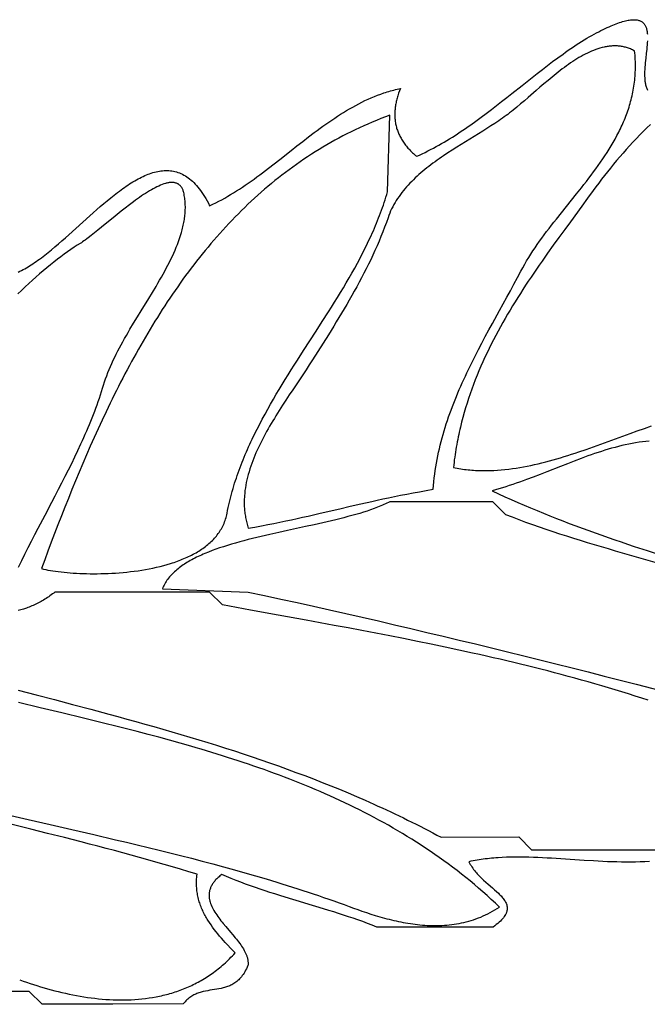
# Model space of a CAD drawing. Extents: x 0 to 600, y 0 to 588.
# Tile 46 of 55: x 413 to 461, y 170 to 246. Entities that reach past the tile are written whole.
import ezdxf

# ---------------------------------------------------------------- set-up
doc = ezdxf.new("R2010")
doc.units = 0

msp = doc.modelspace()

# ---------------------------------------------------------------- linework, layer by layer
for points in [[(412.652, 226.332), (412.777, 226.391), (412.902, 226.454), (413.028, 226.52), (413.155, 226.589), (413.281, 226.662), (413.409, 226.738), (413.537, 226.816), (413.665, 226.897), (413.794, 226.982), (413.923, 227.069), (414.053, 227.158), (414.183, 227.25), (414.313, 227.344), (414.444, 227.441), (414.707, 227.641), (414.971, 227.849), (415.236, 228.064), (415.502, 228.286), (415.769, 228.514), (416.038, 228.746), (416.307, 228.983), (416.576, 229.223), (417.117, 229.71), (417.66, 230.202), (418.203, 230.693), (418.475, 230.935), (418.746, 231.175), (419.017, 231.412), (419.288, 231.644), (419.558, 231.871), (419.828, 232.092), (420.097, 232.306), (420.365, 232.514), (420.499, 232.614), (420.632, 232.713), (420.766, 232.809), (420.899, 232.903), (421.031, 232.995), (421.164, 233.084), (421.296, 233.17), (421.428, 233.254), (421.559, 233.335), (421.69, 233.413), (421.821, 233.488), (421.951, 233.559), (422.081, 233.628), (422.211, 233.694), (422.34, 233.756), (422.469, 233.814), (422.597, 233.869), (422.725, 233.92), (422.853, 233.968), (422.979, 234.012), (423.106, 234.051), (423.232, 234.087), (423.357, 234.118), (423.482, 234.146), (423.606, 234.169), (423.73, 234.187), (423.853, 234.201), (423.976, 234.21), (424.098, 234.215), (424.219, 234.214), (424.34, 234.209), (424.46, 234.199), (424.579, 234.184), (424.698, 234.163), (424.816, 234.137), (424.934, 234.106), (425.05, 234.069), (425.166, 234.027), (425.282, 233.979), (425.396, 233.925), (425.51, 233.865), (425.623, 233.799), (425.735, 233.727), (425.846, 233.649), (425.957, 233.565), (426.067, 233.474), (426.175, 233.377), (426.283, 233.273), (426.391, 233.163), (426.497, 233.046), (426.602, 232.922), (426.707, 232.791), (426.81, 232.653), (426.913, 232.508), (427.015, 232.355), (427.115, 232.196), (427.215, 232.029), (427.314, 231.854), (427.412, 231.672), (427.508, 231.482), (427.745, 231.592), (427.98, 231.706), (428.214, 231.826), (428.447, 231.95), (428.679, 232.078), (428.91, 232.21), (429.141, 232.346), (429.37, 232.486), (429.598, 232.629), (429.826, 232.775), (430.052, 232.925), (430.278, 233.078), (430.504, 233.233), (430.729, 233.391), (430.953, 233.552), (431.177, 233.714), (431.4, 233.879), (431.623, 234.046), (432.068, 234.384), (432.512, 234.727), (432.955, 235.074), (433.842, 235.774), (434.286, 236.124), (434.731, 236.472), (435.178, 236.816), (435.626, 237.156), (435.851, 237.323), (436.076, 237.489), (436.303, 237.653), (436.529, 237.814), (436.757, 237.974), (436.986, 238.13), (437.215, 238.284), (437.445, 238.435), (437.676, 238.584), (437.909, 238.728), (438.142, 238.87), (438.376, 239.008), (438.612, 239.142), (438.848, 239.272), (439.086, 239.398), (439.326, 239.519), (439.566, 239.637), (439.808, 239.749), (440.052, 239.857), (440.297, 239.959), (440.544, 240.056), (440.792, 240.148), (441.042, 240.234), (441.167, 240.275), (441.293, 240.315), (441.42, 240.353), (441.547, 240.389), (441.674, 240.424), (441.802, 240.457), (441.93, 240.489), (442.059, 240.519), (442.188, 240.548), (442.318, 240.575), (442.245, 240.39), (442.178, 240.205), (442.118, 240.022), (442.09, 239.931), (442.065, 239.84), (442.04, 239.75), (442.018, 239.66), (441.997, 239.57), (441.977, 239.48), (441.96, 239.391), (441.944, 239.302), (441.93, 239.213), (441.918, 239.124), (441.907, 239.036), (441.898, 238.948), (441.891, 238.861), (441.886, 238.774), (441.882, 238.687), (441.881, 238.6), (441.881, 238.514), (441.883, 238.428), (441.886, 238.343), (441.892, 238.258), (441.899, 238.173), (441.909, 238.089), (441.92, 238.005), (441.933, 237.921), (441.948, 237.838), (441.965, 237.755), (441.984, 237.672), (442.005, 237.59), (442.027, 237.508), (442.052, 237.427), (442.079, 237.345), (442.107, 237.265), (442.138, 237.185), (442.17, 237.105), (442.205, 237.025), (442.242, 236.946), (442.28, 236.868), (442.321, 236.789), (442.364, 236.712), (442.408, 236.634), (442.455, 236.557), (442.504, 236.481), (442.555, 236.405), (442.608, 236.329), (442.664, 236.254), (442.721, 236.179), (442.781, 236.105), (442.842, 236.031), (442.906, 235.958), (442.972, 235.885), (443.04, 235.812), (443.111, 235.74), (443.183, 235.669), (443.258, 235.598), (443.335, 235.527), (443.415, 235.457), (443.496, 235.387), (443.58, 235.318), (443.799, 235.416), (444.017, 235.518), (444.234, 235.622), (444.45, 235.729), (444.665, 235.838), (444.879, 235.951), (445.091, 236.066), (445.303, 236.183), (445.514, 236.303), (445.724, 236.425), (445.933, 236.55), (446.141, 236.677), (446.349, 236.806), (446.556, 236.937), (446.762, 237.07), (446.967, 237.205), (447.171, 237.342), (447.375, 237.48), (447.578, 237.621), (447.781, 237.762), (448.185, 238.05), (448.586, 238.344), (448.986, 238.642), (449.385, 238.944), (449.782, 239.25), (450.178, 239.558), (450.573, 239.869), (450.968, 240.182), (451.757, 240.809), (452.547, 241.435), (452.942, 241.746), (453.339, 242.054), (453.737, 242.36), (454.136, 242.662), (454.537, 242.961), (454.94, 243.254), (455.142, 243.399), (455.345, 243.542), (455.548, 243.684), (455.752, 243.825), (455.957, 243.963), (456.162, 244.1), (456.368, 244.235), (456.575, 244.368), (456.778, 244.484), (456.976, 244.594), (457.168, 244.7), (457.355, 244.8), (457.537, 244.896), (457.713, 244.987), (457.885, 245.073), (458.051, 245.155), (458.212, 245.233), (458.368, 245.305), (458.52, 245.374), (458.666, 245.438), (458.808, 245.497), (458.946, 245.553), (459.079, 245.604), (459.207, 245.651), (459.331, 245.695), (459.45, 245.734), (459.565, 245.769), (459.676, 245.8), (459.783, 245.828), (459.886, 245.852), (459.985, 245.872), (460.08, 245.888), (460.171, 245.901), (460.259, 245.911), (460.342, 245.917), (460.422, 245.919), (460.499, 245.919), (460.572, 245.915), (460.641, 245.908), (460.707, 245.898), (460.77, 245.884), (460.83, 245.868), (460.887, 245.849), (460.94, 245.827), (460.991, 245.802), (461.038, 245.774), (461.083, 245.744), (461.125, 245.711), (461.165, 245.675), (461.201, 245.637), (461.235, 245.596), (461.267, 245.553), (461.296, 245.508), (461.323, 245.461), (461.348, 245.411), (461.37, 245.359), (461.391, 245.305), (461.409, 245.249), (461.425, 245.191), (461.44, 245.131), (461.452, 245.07), (461.463, 245.006), (461.472, 244.941), (461.48, 244.874), (461.486, 244.806)], [(461.49, 244.288), (461.481, 244.129), (461.469, 243.966), (461.454, 243.8), (461.437, 243.631), (461.399, 243.286), (461.359, 242.936), (461.322, 242.583), (461.305, 242.408), (461.292, 242.233), (461.281, 242.06), (461.273, 241.889), (461.27, 241.72), (461.272, 241.555), (461.279, 241.393), (461.284, 241.313), (461.291, 241.235), (461.3, 241.157), (461.31, 241.081), (461.322, 241.006), (461.336, 240.933), (461.352, 240.86), (461.37, 240.789), (461.39, 240.72), (461.412, 240.652), (461.436, 240.586), (461.462, 240.521), (461.491, 240.459)], [(461.72, 237.795), (461.443, 237.523), (461.17, 237.249), (460.899, 236.973), (460.632, 236.694), (460.368, 236.413), (460.108, 236.13), (459.851, 235.845), (459.598, 235.559), (459.349, 235.272), (459.103, 234.983), (458.861, 234.694), (458.623, 234.404), (458.389, 234.113), (458.159, 233.822), (457.934, 233.531), (457.712, 233.24), (457.495, 232.949), (457.282, 232.659), (456.842, 232.056), (456.401, 231.453), (455.513, 230.243), (455.069, 229.636), (454.626, 229.027), (454.185, 228.415), (453.746, 227.801), (453.312, 227.183), (453.097, 226.873), (452.882, 226.561), (452.669, 226.249), (452.458, 225.936), (452.248, 225.621), (452.04, 225.306), (451.834, 224.989), (451.63, 224.671), (451.428, 224.352), (451.228, 224.031), (451.03, 223.709), (450.835, 223.385), (450.642, 223.06), (450.452, 222.733), (450.265, 222.405), (450.08, 222.075), (449.899, 221.743), (449.721, 221.41), (449.545, 221.075), (449.373, 220.738), (449.205, 220.399), (449.04, 220.058), (448.878, 219.715), (448.721, 219.37), (448.567, 219.023), (448.417, 218.673), (448.272, 218.322), (448.13, 217.968), (447.993, 217.612), (447.86, 217.254), (447.732, 216.893), (447.609, 216.53), (447.49, 216.165), (447.376, 215.796), (447.267, 215.426), (447.163, 215.052), (447.065, 214.676), (446.972, 214.297), (446.927, 214.107), (446.884, 213.916), (446.842, 213.724), (446.802, 213.531), (446.763, 213.338), (446.725, 213.144), (446.689, 212.949), (446.654, 212.753), (446.621, 212.557), (446.589, 212.36), (446.559, 212.162), (446.53, 211.964), (446.503, 211.764), (446.478, 211.564), (446.454, 211.364), (446.431, 211.162), (446.573, 211.134), (446.716, 211.108), (446.858, 211.083), (447, 211.061), (447.143, 211.04), (447.286, 211.021), (447.428, 211.004), (447.571, 210.988), (447.714, 210.974), (447.857, 210.962), (447.999, 210.951), (448.142, 210.942), (448.285, 210.935), (448.428, 210.929), (448.571, 210.925), (448.715, 210.923), (448.858, 210.921), (449.001, 210.922), (449.288, 210.927), (449.574, 210.938), (449.861, 210.954), (450.148, 210.976), (450.435, 211.004), (450.722, 211.036), (451.009, 211.073), (451.297, 211.115), (451.584, 211.161), (451.871, 211.212), (452.159, 211.266), (452.446, 211.325), (452.733, 211.388), (453.021, 211.454), (453.308, 211.524), (453.595, 211.597), (453.882, 211.674), (454.169, 211.753), (454.456, 211.835), (454.742, 211.92), (455.029, 212.007), (455.315, 212.096), (455.602, 212.188), (455.888, 212.281), (456.173, 212.377), (456.744, 212.572), (457.314, 212.772), (457.883, 212.976), (458.451, 213.181), (459.017, 213.388), (459.581, 213.594), (460.144, 213.799), (460.705, 213.999), (461.265, 214.196), (461.822, 214.386)], [(412.676, 203.429), (412.923, 203.935), (413.174, 204.441), (413.428, 204.946), (413.685, 205.451), (413.945, 205.955), (414.207, 206.458), (414.733, 207.464), (415.26, 208.47), (415.523, 208.972), (415.783, 209.474), (416.042, 209.977), (416.298, 210.48), (416.55, 210.982), (416.799, 211.485), (417.044, 211.989), (417.283, 212.493), (417.517, 212.997), (417.632, 213.249), (417.745, 213.502), (417.856, 213.754), (417.966, 214.007), (418.074, 214.26), (418.18, 214.513), (418.284, 214.766), (418.386, 215.019), (418.486, 215.273), (418.584, 215.527), (418.679, 215.781), (418.772, 216.035), (418.863, 216.29), (418.952, 216.544), (419.038, 216.799), (419.121, 217.055), (419.202, 217.31), (419.28, 217.566), (419.354, 217.806), (419.435, 218.046), (419.521, 218.286), (419.613, 218.526), (419.71, 218.766), (419.812, 219.007), (419.918, 219.247), (420.029, 219.487), (420.144, 219.728), (420.262, 219.968), (420.385, 220.209), (420.51, 220.449), (420.639, 220.689), (420.771, 220.929), (420.905, 221.169), (421.042, 221.409), (421.181, 221.649), (421.322, 221.889), (421.608, 222.368), (421.898, 222.846), (422.192, 223.324), (422.778, 224.275), (423.066, 224.749), (423.349, 225.222), (423.488, 225.458), (423.625, 225.693), (423.76, 225.928), (423.891, 226.163), (424.02, 226.397), (424.146, 226.631), (424.269, 226.864), (424.387, 227.097), (424.502, 227.329), (424.613, 227.561), (424.719, 227.792), (424.821, 228.023), (424.918, 228.253), (425.01, 228.483), (425.096, 228.712), (425.177, 228.94), (425.252, 229.168), (425.321, 229.395), (425.353, 229.509), (425.383, 229.622), (425.412, 229.735), (425.439, 229.848), (425.464, 229.96), (425.488, 230.073), (425.51, 230.185), (425.53, 230.297), (425.548, 230.409), (425.564, 230.521), (425.578, 230.633), (425.591, 230.744), (425.601, 230.855), (425.61, 230.966), (425.616, 231.077), (425.62, 231.188), (425.623, 231.298), (425.623, 231.408), (425.621, 231.519), (425.616, 231.628), (425.61, 231.738), (425.601, 231.848), (425.59, 231.957), (425.577, 232.066), (425.561, 232.175), (425.543, 232.283), (425.523, 232.392), (425.5, 232.5), (425.5, 232.5), (425.482, 232.565), (425.462, 232.627), (425.441, 232.685), (425.417, 232.741), (425.393, 232.794), (425.366, 232.844), (425.339, 232.891), (425.309, 232.935), (425.278, 232.976), (425.246, 233.015), (425.212, 233.051), (425.176, 233.084), (425.139, 233.114), (425.101, 233.142), (425.061, 233.167), (425.02, 233.19), (424.978, 233.21), (424.934, 233.228), (424.889, 233.244), (424.843, 233.257), (424.796, 233.267), (424.747, 233.275), (424.697, 233.281), (424.646, 233.285), (424.594, 233.287), (424.541, 233.286), (424.486, 233.283), (424.431, 233.278), (424.374, 233.272), (424.316, 233.263), (424.258, 233.252), (424.198, 233.239), (424.138, 233.224), (424.076, 233.207), (423.951, 233.168), (423.821, 233.123), (423.689, 233.07), (423.553, 233.011), (423.415, 232.945), (423.274, 232.874), (423.13, 232.797), (422.984, 232.715), (422.836, 232.628), (422.685, 232.537), (422.533, 232.441), (422.38, 232.34), (422.225, 232.236), (422.069, 232.129), (421.912, 232.018), (421.754, 231.905), (421.595, 231.788), (421.276, 231.549), (420.957, 231.303), (420.64, 231.053), (420.325, 230.8), (420.014, 230.547), (419.411, 230.052), (418.842, 229.587), (418.575, 229.371), (418.321, 229.17), (418.081, 228.985), (417.967, 228.9), (417.858, 228.82), (417.753, 228.745), (417.652, 228.676), (417.557, 228.613), (417.466, 228.556), (417.23, 228.409), (416.988, 228.252), (416.739, 228.084), (416.485, 227.907), (416.225, 227.721), (415.961, 227.526), (415.693, 227.322), (415.422, 227.11), (415.147, 226.891), (414.87, 226.665), (414.591, 226.432), (414.311, 226.192), (414.029, 225.946), (413.747, 225.695), (413.466, 225.439), (413.184, 225.179), (412.904, 224.914), (412.626, 224.645)], [(461.638, 213.218), (461.371, 213.192), (461.105, 213.16), (460.839, 213.123), (460.573, 213.08), (460.307, 213.033), (460.042, 212.98), (459.776, 212.924), (459.511, 212.863), (459.246, 212.797), (458.982, 212.728), (458.717, 212.655), (458.453, 212.579), (458.188, 212.499), (457.924, 212.416), (457.66, 212.33), (457.396, 212.242), (457.131, 212.151), (456.867, 212.057), (456.603, 211.962), (456.339, 211.865), (455.811, 211.666), (455.283, 211.461), (454.755, 211.254), (453.697, 210.835), (453.167, 210.627), (452.636, 210.423), (452.105, 210.223), (451.839, 210.126), (451.573, 210.03), (451.306, 209.937), (451.04, 209.846), (450.773, 209.757), (450.505, 209.671), (450.238, 209.588), (449.97, 209.507), (449.701, 209.431), (449.432, 209.357), (449.93, 209.124), (450.428, 208.896), (450.926, 208.672), (451.425, 208.452), (451.924, 208.236), (452.424, 208.024), (452.924, 207.816), (453.424, 207.611), (453.925, 207.41), (454.427, 207.212), (454.928, 207.017), (455.43, 206.825), (455.932, 206.636), (456.435, 206.45), (456.938, 206.267), (457.441, 206.086), (457.944, 205.907), (458.447, 205.731), (458.951, 205.556), (459.455, 205.384), (459.959, 205.213), (460.463, 205.044), (461.472, 204.71), (462.481, 204.381)], [(462.27, 203.745), (461.182, 204.056), (460.095, 204.368), (459.01, 204.681), (458.468, 204.839), (457.927, 204.998), (457.387, 205.159), (456.848, 205.321), (456.31, 205.486), (455.774, 205.653), (455.238, 205.822), (454.705, 205.994), (454.172, 206.169), (453.642, 206.348), (453.113, 206.529), (452.586, 206.715), (452.061, 206.905), (451.538, 207.098), (451.018, 207.297), (450.5, 207.5), (450.5, 207.5), (449.5, 208.5), (441.5, 208.5), (441.388, 208.444), (441.273, 208.389), (441.156, 208.335), (441.037, 208.282), (440.916, 208.229), (440.792, 208.177), (440.539, 208.076), (440.277, 207.977), (440.008, 207.881), (439.731, 207.787), (439.447, 207.696), (439.157, 207.606), (438.86, 207.519), (438.558, 207.434), (438.249, 207.35), (437.936, 207.268), (437.618, 207.187), (437.296, 207.108), (436.969, 207.03), (436.639, 206.953), (436.306, 206.876), (435.631, 206.725), (434.947, 206.576), (434.257, 206.428), (433.565, 206.278), (432.873, 206.127), (432.184, 205.973), (431.841, 205.894), (431.501, 205.814), (431.163, 205.733), (430.827, 205.65), (430.495, 205.566), (430.166, 205.48), (429.841, 205.392), (429.52, 205.301), (429.203, 205.209), (428.891, 205.114), (428.585, 205.017), (428.284, 204.917), (427.99, 204.814), (427.701, 204.709), (427.42, 204.6), (427.145, 204.488), (427.011, 204.43), (426.878, 204.372), (426.748, 204.313), (426.619, 204.253), (426.493, 204.192), (426.368, 204.13), (426.246, 204.068), (426.126, 204.004), (426.008, 203.939), (425.893, 203.873), (425.78, 203.807), (425.669, 203.739), (425.561, 203.67), (425.455, 203.6), (425.352, 203.529), (425.251, 203.456), (425.153, 203.383), (425.057, 203.309), (424.965, 203.233), (424.875, 203.156), (424.788, 203.078), (424.703, 202.998), (424.622, 202.918), (424.543, 202.836), (424.468, 202.753), (424.395, 202.668), (424.326, 202.582), (424.26, 202.495), (424.197, 202.407), (424.137, 202.317), (424.081, 202.226), (424.027, 202.133), (423.977, 202.039), (423.931, 201.943), (423.888, 201.846), (423.849, 201.747), (430.5, 201.5), (431.767, 201.228), (433.034, 200.954), (434.299, 200.677), (435.562, 200.397), (436.825, 200.115), (438.086, 199.83), (439.347, 199.542), (440.606, 199.253), (441.864, 198.961), (443.121, 198.666), (444.377, 198.37), (445.632, 198.071), (446.886, 197.77), (448.14, 197.467), (449.392, 197.163), (450.643, 196.856), (451.894, 196.548), (453.143, 196.238), (454.392, 195.926), (455.64, 195.612), (456.887, 195.297), (458.134, 194.981), (459.38, 194.663), (460.625, 194.343), (463.114, 193.701)], [(461.56, 193.095), (461.046, 193.263), (460.531, 193.428), (460.015, 193.591), (459.498, 193.752), (458.981, 193.91), (458.462, 194.066), (457.942, 194.219), (457.422, 194.371), (456.901, 194.52), (456.378, 194.666), (455.856, 194.811), (455.332, 194.954), (454.807, 195.094), (454.282, 195.233), (453.756, 195.37), (453.229, 195.504), (452.702, 195.637), (452.174, 195.769), (451.645, 195.898), (451.116, 196.026), (450.586, 196.152), (450.055, 196.276), (449.524, 196.399), (448.992, 196.521), (448.459, 196.641), (447.926, 196.76), (446.858, 196.993), (445.789, 197.221), (444.717, 197.445), (443.643, 197.664), (442.568, 197.879), (441.492, 198.091), (440.414, 198.3), (439.334, 198.506), (438.254, 198.71), (437.172, 198.911), (435.007, 199.31), (432.839, 199.706), (430.67, 200.102), (428.5, 200.5), (428.5, 200.5), (427.5, 201.5), (415.5, 201.5), (415.404, 201.422), (415.308, 201.347), (415.211, 201.274), (415.114, 201.203), (415.016, 201.134), (414.918, 201.067), (414.819, 201.003), (414.719, 200.94), (414.62, 200.879), (414.519, 200.82), (414.418, 200.764), (414.317, 200.709), (414.215, 200.656), (414.113, 200.604), (414.011, 200.555), (413.908, 200.507), (413.804, 200.461), (413.7, 200.416), (413.596, 200.373), (413.491, 200.332), (413.386, 200.292), (413.281, 200.254), (413.068, 200.181), (412.855, 200.114), (412.64, 200.053)], [(412.639, 193.877), (414.052, 193.512), (415.463, 193.145), (416.872, 192.776), (418.28, 192.403), (419.685, 192.026), (420.387, 191.835), (421.087, 191.643), (421.788, 191.449), (422.487, 191.253), (423.185, 191.056), (423.883, 190.856), (424.579, 190.654), (425.275, 190.449), (425.97, 190.242), (426.663, 190.032), (427.356, 189.819), (428.047, 189.603), (428.737, 189.384), (429.426, 189.162), (430.113, 188.936), (430.8, 188.707), (431.485, 188.474), (432.168, 188.237), (432.85, 187.996), (433.531, 187.751), (434.21, 187.502), (434.888, 187.248), (435.564, 186.99), (436.238, 186.727), (436.91, 186.459), (437.581, 186.186), (438.25, 185.907), (438.918, 185.624), (439.583, 185.335), (440.247, 185.04), (440.578, 184.891), (440.908, 184.74), (441.238, 184.588), (441.568, 184.434), (441.897, 184.278), (442.225, 184.122), (442.553, 183.963), (442.881, 183.803), (443.208, 183.642), (443.534, 183.478), (443.86, 183.314), (444.185, 183.147), (444.51, 182.979), (444.834, 182.809), (445.158, 182.638), (445.481, 182.465), (451.5, 182.5), (452.5, 181.5), (464.5, 181.5)], [(411.74, 184.236), (413.431, 183.842), (415.124, 183.451), (416.818, 183.061), (418.512, 182.669), (420.204, 182.274), (421.049, 182.075), (421.894, 181.874), (422.737, 181.67), (423.579, 181.465), (424.42, 181.257), (425.259, 181.047), (426.097, 180.833), (426.932, 180.616), (427.766, 180.396), (428.597, 180.172), (429.427, 179.944), (430.253, 179.711), (431.077, 179.474), (431.899, 179.232), (432.717, 178.985), (433.125, 178.859), (433.532, 178.732), (433.938, 178.604), (434.344, 178.474), (434.748, 178.343), (435.152, 178.21), (435.555, 178.076), (435.957, 177.94), (436.358, 177.802), (436.758, 177.663), (437.157, 177.522), (437.555, 177.38), (437.951, 177.236), (438.347, 177.089), (438.671, 176.97), (439, 176.852), (439.334, 176.735), (439.674, 176.62), (440.017, 176.507), (440.366, 176.398), (440.718, 176.293), (440.896, 176.243), (441.074, 176.193), (441.254, 176.145), (441.434, 176.099), (441.615, 176.054), (441.797, 176.011), (441.98, 175.969), (442.163, 175.929), (442.347, 175.891), (442.531, 175.855), (442.717, 175.821), (442.902, 175.79), (443.089, 175.76), (443.275, 175.733), (443.462, 175.709), (443.65, 175.686), (443.838, 175.667), (444.026, 175.65), (444.215, 175.636), (444.404, 175.625), (444.593, 175.616), (444.782, 175.611), (444.972, 175.609), (445.162, 175.61), (445.351, 175.614), (445.541, 175.622), (445.731, 175.633), (445.921, 175.648), (446.111, 175.666), (446.3, 175.688), (446.49, 175.714), (446.679, 175.744), (446.868, 175.778), (447.057, 175.816), (447.246, 175.858), (447.434, 175.904), (447.622, 175.955), (447.81, 176.01), (447.997, 176.069), (448.184, 176.134), (448.37, 176.202), (448.556, 176.276), (448.742, 176.354), (448.926, 176.438), (449.11, 176.526), (449.294, 176.62), (449.476, 176.719), (449.658, 176.823), (449.84, 176.932), (450.02, 177.047), (449.699, 177.349), (449.375, 177.647), (449.05, 177.94), (448.722, 178.229), (448.392, 178.514), (448.06, 178.795), (447.726, 179.071), (447.39, 179.344), (447.051, 179.612), (446.711, 179.876), (446.369, 180.137), (446.024, 180.393), (445.678, 180.645), (445.33, 180.894), (444.98, 181.139), (444.628, 181.38), (444.274, 181.618), (443.919, 181.852), (443.561, 182.082), (443.202, 182.309), (442.842, 182.532), (442.479, 182.752), (442.115, 182.969), (441.749, 183.182), (441.381, 183.392), (441.012, 183.599), (440.641, 183.802), (440.269, 184.003), (439.895, 184.2), (439.52, 184.394), (439.143, 184.585), (438.765, 184.774), (438.385, 184.959), (438.004, 185.141), (437.621, 185.321), (437.237, 185.498), (436.852, 185.672), (436.466, 185.844), (436.078, 186.013), (435.689, 186.18), (435.298, 186.344), (434.907, 186.505), (434.514, 186.664), (434.12, 186.821), (433.725, 186.975), (433.329, 187.127), (432.932, 187.277), (432.534, 187.425), (432.134, 187.571), (431.734, 187.714), (431.333, 187.856), (430.931, 187.995), (430.527, 188.133), (430.123, 188.269), (429.718, 188.402), (429.313, 188.535), (428.906, 188.665), (428.499, 188.794), (428.091, 188.921), (427.682, 189.046), (427.272, 189.17), (426.862, 189.292), (426.451, 189.413), (426.039, 189.533), (425.214, 189.768), (424.386, 189.998), (423.557, 190.224), (422.725, 190.445), (421.892, 190.663), (421.057, 190.877), (420.221, 191.088), (419.384, 191.296), (418.546, 191.502), (417.708, 191.706), (416.029, 192.11), (414.351, 192.511), (412.674, 192.913)], [(412.763, 171.403), (413.028, 171.308), (413.295, 171.215), (413.564, 171.124), (413.834, 171.035), (414.106, 170.948), (414.379, 170.864), (414.653, 170.783), (414.929, 170.704), (415.206, 170.628), (415.484, 170.555), (415.763, 170.484), (416.043, 170.417), (416.323, 170.353), (416.605, 170.292), (416.887, 170.234), (417.17, 170.18), (417.453, 170.13), (417.736, 170.083), (418.02, 170.04), (418.304, 170.001), (418.588, 169.966), (418.873, 169.935), (419.157, 169.908), (419.441, 169.886), (419.724, 169.868), (420.008, 169.854), (420.291, 169.845), (420.574, 169.841), (420.856, 169.842), (421.137, 169.847), (421.418, 169.858), (421.697, 169.874), (421.976, 169.895), (422.254, 169.921), (422.531, 169.953), (422.807, 169.99), (423.081, 170.033), (423.354, 170.082), (423.49, 170.109), (423.625, 170.137), (423.761, 170.167), (423.895, 170.198), (424.03, 170.23), (424.164, 170.264), (424.297, 170.3), (424.43, 170.337), (424.563, 170.376), (424.695, 170.417), (424.827, 170.459), (424.958, 170.502), (425.089, 170.548), (425.219, 170.594), (425.349, 170.643), (425.478, 170.693), (425.607, 170.745), (425.735, 170.799), (425.863, 170.854), (425.99, 170.911), (426.116, 170.97), (426.242, 171.03), (426.368, 171.092), (426.492, 171.156), (426.616, 171.222), (426.74, 171.29), (426.862, 171.359), (426.985, 171.43), (427.106, 171.503), (427.227, 171.578), (427.347, 171.655), (427.466, 171.734), (427.585, 171.814), (427.703, 171.897), (427.82, 171.981), (427.937, 172.067), (428.052, 172.155), (428.167, 172.246), (428.282, 172.338), (428.395, 172.432), (428.508, 172.528), (428.619, 172.626), (428.73, 172.726), (428.841, 172.828), (428.95, 172.932), (429.058, 173.039), (429.166, 173.147), (429.273, 173.257), (429.379, 173.37), (429.484, 173.484), (429.176, 173.808), (428.871, 174.133), (428.721, 174.297), (428.572, 174.462), (428.426, 174.629), (428.282, 174.796), (428.141, 174.965), (428.004, 175.136), (427.87, 175.308), (427.74, 175.483), (427.615, 175.659), (427.494, 175.838), (427.378, 176.019), (427.322, 176.11), (427.268, 176.202), (427.215, 176.295), (427.163, 176.388), (427.113, 176.482), (427.065, 176.577), (427.018, 176.673), (426.973, 176.769), (426.93, 176.866), (426.888, 176.964), (426.848, 177.063), (426.81, 177.162), (426.774, 177.262), (426.74, 177.364), (426.707, 177.466), (426.677, 177.569), (426.649, 177.672), (426.623, 177.777), (426.599, 177.883), (426.577, 177.99), (426.558, 178.097), (426.541, 178.206), (426.526, 178.316), (426.514, 178.427), (426.504, 178.539), (426.496, 178.651), (426.491, 178.765), (426.488, 178.881), (426.489, 178.997), (426.491, 179.114), (426.497, 179.233), (426.505, 179.353), (426.516, 179.474), (426.53, 179.596), (425.895, 179.79), (425.258, 179.982), (424.621, 180.171), (423.982, 180.357), (423.342, 180.541), (422.7, 180.723), (422.058, 180.902), (421.414, 181.079), (420.77, 181.254), (420.124, 181.428), (419.478, 181.599), (418.83, 181.769), (418.182, 181.938), (417.534, 182.105), (416.234, 182.436), (414.933, 182.763), (413.63, 183.087), (411.02, 183.731)], [(461.643, 180.584), (461.287, 180.565), (460.929, 180.55), (460.571, 180.541), (460.211, 180.536), (459.85, 180.536), (459.488, 180.539), (459.126, 180.546), (458.763, 180.556), (458.4, 180.57), (458.036, 180.585), (457.672, 180.604), (457.309, 180.624), (456.582, 180.668), (455.856, 180.716), (455.133, 180.764), (454.414, 180.811), (454.056, 180.832), (453.699, 180.852), (453.343, 180.871), (452.989, 180.887), (452.637, 180.9), (452.287, 180.911), (451.938, 180.918), (451.592, 180.922), (451.248, 180.922), (450.906, 180.918), (450.566, 180.909), (450.229, 180.895), (449.895, 180.876), (449.729, 180.864), (449.563, 180.851), (449.399, 180.836), (449.235, 180.82), (449.072, 180.803), (448.91, 180.783), (448.748, 180.762), (448.587, 180.74), (448.428, 180.715), (448.269, 180.689), (448.11, 180.661), (447.953, 180.631), (447.797, 180.599), (447.641, 180.565), (447.692, 180.462), (447.745, 180.361), (447.803, 180.261), (447.864, 180.164), (447.928, 180.069), (447.995, 179.975), (448.065, 179.884), (448.137, 179.794), (448.212, 179.705), (448.288, 179.619), (448.367, 179.533), (448.447, 179.449), (448.529, 179.367), (448.612, 179.286), (448.78, 179.128), (448.951, 178.974), (449.122, 178.824), (449.459, 178.534), (449.622, 178.393), (449.778, 178.254), (449.926, 178.116), (449.996, 178.047), (450.063, 177.979), (450.128, 177.911), (450.19, 177.843), (450.248, 177.774), (450.303, 177.706), (450.354, 177.638), (450.4, 177.569), (450.443, 177.5), (450.481, 177.431), (450.515, 177.361), (450.544, 177.291), (450.567, 177.22), (450.586, 177.148), (450.599, 177.076), (450.606, 177.003), (450.607, 176.967), (450.607, 176.93), (450.605, 176.892), (450.602, 176.855), (450.597, 176.817), (450.591, 176.78), (450.583, 176.741), (450.573, 176.703), (450.561, 176.664), (450.548, 176.626), (450.533, 176.586), (450.516, 176.547), (450.498, 176.507), (450.477, 176.467), (450.431, 176.386), (450.376, 176.303), (450.314, 176.219), (450.244, 176.134), (450.165, 176.047), (450.078, 175.959), (449.982, 175.869), (449.877, 175.777), (449.763, 175.683), (449.64, 175.588), (449.507, 175.491), (440.5, 175.5), (440.134, 175.642), (439.765, 175.78), (439.396, 175.915), (439.024, 176.047), (438.651, 176.175), (438.276, 176.301), (437.901, 176.425), (437.524, 176.546), (437.146, 176.666), (436.767, 176.784), (436.008, 177.017), (435.246, 177.248), (434.482, 177.478), (433.719, 177.709), (432.956, 177.945), (432.575, 178.065), (432.194, 178.188), (431.815, 178.312), (431.435, 178.438), (431.057, 178.568), (430.68, 178.7), (430.304, 178.836), (429.929, 178.975), (429.556, 179.118), (429.183, 179.265), (428.813, 179.417), (428.444, 179.573), (428.372, 179.517), (428.303, 179.461), (428.236, 179.404), (428.173, 179.348), (428.113, 179.292), (428.056, 179.236), (428.002, 179.179), (427.95, 179.123), (427.902, 179.067), (427.856, 179.011), (427.813, 178.954), (427.773, 178.898), (427.735, 178.842), (427.7, 178.786), (427.668, 178.729), (427.638, 178.673), (427.61, 178.617), (427.586, 178.561), (427.563, 178.505), (427.543, 178.448), (427.525, 178.392), (427.51, 178.336), (427.496, 178.28), (427.485, 178.224), (427.477, 178.168), (427.47, 178.112), (427.465, 178.055), (427.463, 177.999), (427.462, 177.943), (427.464, 177.887), (427.467, 177.831), (427.472, 177.775), (427.479, 177.719), (427.488, 177.663), (427.499, 177.607), (427.511, 177.551), (427.525, 177.495), (427.541, 177.439), (427.577, 177.327), (427.619, 177.216), (427.667, 177.104), (427.72, 176.992), (427.778, 176.881), (427.841, 176.769), (427.909, 176.658), (427.98, 176.546), (428.056, 176.435), (428.134, 176.324), (428.216, 176.213), (428.301, 176.102), (428.388, 175.991), (428.477, 175.88), (428.568, 175.77), (428.753, 175.549), (429.131, 175.108), (429.318, 174.888), (429.501, 174.669), (429.589, 174.559), (429.676, 174.45), (429.759, 174.341), (429.841, 174.232), (429.918, 174.123), (429.993, 174.014), (430.063, 173.906), (430.13, 173.797), (430.191, 173.689), (430.248, 173.581), (430.3, 173.473), (430.347, 173.365), (430.387, 173.257), (430.405, 173.203), (430.422, 173.15), (430.437, 173.096), (430.45, 173.042), (430.461, 172.989), (430.471, 172.935), (430.479, 172.882), (430.485, 172.828), (430.489, 172.775), (430.491, 172.721), (430.492, 172.668), (430.49, 172.615), (430.487, 172.561), (430.481, 172.508), (430.424, 172.379), (430.365, 172.256), (430.304, 172.139), (430.242, 172.029), (430.178, 171.924), (430.113, 171.825), (430.046, 171.732), (429.978, 171.644), (429.909, 171.562), (429.838, 171.484), (429.766, 171.412), (429.693, 171.344), (429.619, 171.28), (429.543, 171.221), (429.467, 171.165), (429.39, 171.114), (429.311, 171.066), (429.232, 171.022), (429.152, 170.981), (429.071, 170.943), (428.989, 170.909), (428.907, 170.877), (428.824, 170.847), (428.74, 170.82), (428.656, 170.795), (428.571, 170.772), (428.486, 170.751), (428.401, 170.732), (428.229, 170.697), (428.055, 170.666), (427.882, 170.639), (427.708, 170.612), (427.534, 170.585), (427.36, 170.557), (427.188, 170.525), (427.017, 170.488), (426.932, 170.467), (426.847, 170.445), (426.763, 170.421), (426.68, 170.394), (426.597, 170.366), (426.515, 170.334), (426.434, 170.3), (426.353, 170.263), (426.274, 170.223), (426.195, 170.18), (426.117, 170.133), (426.04, 170.083), (425.964, 170.029), (425.889, 169.971), (425.815, 169.908), (425.742, 169.842), (425.671, 169.77), (425.601, 169.694), (425.532, 169.613), (425.464, 169.527), (420, 169.5), (414.5, 169.5), (413.5, 170.5), (406.5, 170.5)]]:
    msp.add_lwpolyline(points)
for points in [[(460.5, 243.5), (460.423, 243.54), (460.346, 243.577), (460.269, 243.612), (460.192, 243.645), (460.114, 243.676), (460.036, 243.705), (459.958, 243.731), (459.88, 243.755), (459.802, 243.777), (459.724, 243.797), (459.645, 243.815), (459.566, 243.831), (459.488, 243.844), (459.409, 243.856), (459.33, 243.866), (459.25, 243.874), (459.171, 243.88), (459.091, 243.884), (459.012, 243.886), (458.932, 243.886), (458.852, 243.885), (458.772, 243.881), (458.692, 243.876), (458.612, 243.869), (458.532, 243.861), (458.451, 243.85), (458.371, 243.838), (458.29, 243.825), (458.21, 243.809), (458.129, 243.792), (457.968, 243.754), (457.806, 243.709), (457.644, 243.659), (457.482, 243.603), (457.319, 243.541), (457.157, 243.474), (456.994, 243.402), (456.831, 243.326), (456.669, 243.244), (456.506, 243.158), (456.344, 243.068), (456.181, 242.973), (456.019, 242.875), (455.856, 242.773), (455.694, 242.668), (455.532, 242.559), (455.371, 242.448), (455.209, 242.333), (455.048, 242.216), (454.887, 242.097), (454.727, 241.975), (454.567, 241.851), (454.408, 241.725), (454.09, 241.469), (453.775, 241.208), (453.461, 240.943), (453.151, 240.677), (452.844, 240.411), (452.239, 239.884), (451.942, 239.627), (451.648, 239.377), (451.36, 239.135), (451.075, 238.902), (450.935, 238.789), (450.796, 238.68), (450.658, 238.574), (450.521, 238.472), (450.384, 238.371), (450.243, 238.27), (450.1, 238.17), (449.954, 238.07), (449.655, 237.869), (449.347, 237.669), (449.032, 237.468), (448.709, 237.267), (448.047, 236.86), (447.37, 236.446), (447.029, 236.235), (446.687, 236.021), (446.346, 235.803), (446.006, 235.582), (445.669, 235.357), (445.502, 235.243), (445.336, 235.128), (445.171, 235.011), (445.007, 234.893), (444.844, 234.774), (444.684, 234.654), (444.525, 234.532), (444.368, 234.409), (444.212, 234.284), (444.059, 234.158), (443.908, 234.03), (443.76, 233.9), (443.614, 233.769), (443.47, 233.636), (443.329, 233.502), (443.192, 233.365), (443.057, 233.227), (442.925, 233.087), (442.797, 232.945), (442.672, 232.801), (442.551, 232.655), (442.433, 232.507), (442.319, 232.356), (442.209, 232.204), (442.103, 232.049), (442.001, 231.892), (441.904, 231.733), (441.811, 231.571), (441.723, 231.407), (441.639, 231.241), (441.56, 231.072), (441.487, 230.9), (441.418, 230.726), (441.355, 230.55), (441.226, 230.181), (441.091, 229.814), (440.952, 229.449), (440.807, 229.086), (440.656, 228.724), (440.502, 228.364), (440.342, 228.005), (440.179, 227.648), (440.011, 227.292), (439.839, 226.938), (439.663, 226.586), (439.484, 226.235), (439.302, 225.885), (439.117, 225.537), (438.928, 225.19), (438.737, 224.845), (438.544, 224.502), (438.348, 224.159), (438.15, 223.818), (437.95, 223.479), (437.749, 223.141), (437.547, 222.804), (437.343, 222.469), (437.138, 222.134), (436.726, 221.47), (436.312, 220.811), (435.899, 220.157), (435.488, 219.508), (435.245, 219.129), (434.996, 218.746), (434.741, 218.361), (434.482, 217.973), (433.957, 217.187), (433.693, 216.791), (433.429, 216.392), (433.168, 215.991), (432.91, 215.588), (432.656, 215.182), (432.531, 214.979), (432.408, 214.775), (432.287, 214.571), (432.167, 214.366), (432.049, 214.161), (431.934, 213.956), (431.821, 213.75), (431.71, 213.544), (431.602, 213.337), (431.496, 213.131), (431.394, 212.923), (431.295, 212.716), (431.199, 212.508), (431.106, 212.3), (431.017, 212.092), (430.932, 211.884), (430.85, 211.675), (430.773, 211.466), (430.699, 211.258), (430.63, 211.048), (430.566, 210.839), (430.506, 210.63), (430.45, 210.421), (430.4, 210.211), (430.355, 210.001), (430.315, 209.792), (430.28, 209.582), (430.251, 209.372), (430.228, 209.163), (430.21, 208.953), (430.204, 208.848), (430.198, 208.744), (430.195, 208.639), (430.193, 208.534), (430.193, 208.429), (430.194, 208.325), (430.197, 208.22), (430.201, 208.115), (430.207, 208.01), (430.215, 207.906), (430.225, 207.801), (430.236, 207.697), (430.249, 207.592), (430.263, 207.488), (430.28, 207.383), (430.298, 207.279), (430.318, 207.174), (430.34, 207.07), (430.363, 206.966), (430.389, 206.862), (430.416, 206.757), (430.445, 206.653), (430.477, 206.549), (430.51, 206.445), (431.028, 206.539), (431.531, 206.633), (432.021, 206.728), (432.498, 206.822), (432.964, 206.917), (433.419, 207.012), (433.864, 207.107), (434.301, 207.202), (434.73, 207.297), (435.153, 207.392), (435.983, 207.582), (436.799, 207.773), (437.609, 207.963), (438.422, 208.154), (439.245, 208.344), (440.087, 208.533), (440.518, 208.628), (440.956, 208.723), (441.403, 208.817), (441.86, 208.912), (442.328, 209.006), (442.807, 209.1), (443.299, 209.194), (443.806, 209.287), (444.327, 209.381), (444.864, 209.474), (444.887, 209.767), (444.915, 210.059), (444.947, 210.35), (444.983, 210.639), (445.023, 210.926), (445.067, 211.212), (445.115, 211.497), (445.167, 211.78), (445.223, 212.062), (445.283, 212.343), (445.346, 212.623), (445.413, 212.901), (445.483, 213.178), (445.556, 213.454), (445.633, 213.728), (445.713, 214.002), (445.796, 214.274), (445.882, 214.546), (445.971, 214.816), (446.063, 215.086), (446.158, 215.354), (446.255, 215.622), (446.355, 215.888), (446.457, 216.154), (446.562, 216.419), (446.67, 216.683), (446.779, 216.946), (446.891, 217.209), (447.005, 217.471), (447.121, 217.732), (447.239, 217.992), (447.358, 218.252), (447.48, 218.511), (447.603, 218.77), (447.728, 219.028), (447.854, 219.285), (448.111, 219.799), (448.373, 220.311), (448.64, 220.821), (448.91, 221.331), (449.183, 221.839), (449.459, 222.346), (450.016, 223.36), (450.574, 224.374), (450.852, 224.881), (451.128, 225.389), (451.403, 225.898), (451.674, 226.408), (451.817, 226.673), (451.965, 226.936), (452.118, 227.196), (452.275, 227.455), (452.437, 227.712), (452.603, 227.968), (452.772, 228.221), (452.945, 228.473), (453.122, 228.724), (453.301, 228.974), (453.483, 229.222), (453.667, 229.469), (453.854, 229.716), (454.043, 229.961), (454.234, 230.206), (454.426, 230.45), (454.814, 230.937), (455.204, 231.422), (455.596, 231.907), (455.987, 232.393), (456.375, 232.879), (456.567, 233.123), (456.758, 233.368), (456.946, 233.614), (457.133, 233.86), (457.318, 234.107), (457.5, 234.356), (457.679, 234.605), (457.856, 234.856), (458.029, 235.108), (458.198, 235.362), (458.364, 235.617), (458.526, 235.874), (458.684, 236.133), (458.837, 236.393), (458.985, 236.656), (459.128, 236.921), (459.266, 237.188), (459.333, 237.322), (459.398, 237.457), (459.462, 237.593), (459.525, 237.729), (459.586, 237.866), (459.646, 238.003), (459.704, 238.142), (459.76, 238.28), (459.815, 238.42), (459.868, 238.56), (459.919, 238.701), (459.969, 238.843), (460.017, 238.985), (460.063, 239.129), (460.107, 239.273), (460.15, 239.417), (460.19, 239.563), (460.229, 239.709), (460.265, 239.856), (460.3, 240.004), (460.333, 240.153), (460.364, 240.303), (460.392, 240.454), (460.419, 240.605), (460.443, 240.758), (460.465, 240.911), (460.485, 241.065), (460.503, 241.22), (460.518, 241.377), (460.532, 241.534), (460.543, 241.692), (460.551, 241.851), (460.557, 242.011), (460.561, 242.172), (460.562, 242.335), (460.561, 242.498), (460.557, 242.662), (460.551, 242.827), (460.542, 242.994), (460.531, 243.161), (460.517, 243.33), (460.5, 243.5)], [(441.5, 238.5), (441.154, 238.371), (440.811, 238.239), (440.471, 238.103), (440.134, 237.964), (439.8, 237.821), (439.468, 237.675), (439.139, 237.525), (438.813, 237.372), (438.49, 237.216), (438.17, 237.056), (437.852, 236.893), (437.537, 236.727), (437.224, 236.557), (436.914, 236.384), (436.607, 236.208), (436.303, 236.029), (436.001, 235.847), (435.702, 235.661), (435.405, 235.473), (435.111, 235.281), (434.819, 235.087), (434.53, 234.889), (434.244, 234.689), (433.96, 234.485), (433.678, 234.279), (433.399, 234.07), (433.122, 233.858), (432.848, 233.643), (432.576, 233.426), (432.306, 233.206), (432.039, 232.983), (431.774, 232.757), (431.511, 232.529), (431.251, 232.298), (430.993, 232.065), (430.737, 231.829), (430.484, 231.591), (430.233, 231.35), (429.984, 231.106), (429.737, 230.861), (429.492, 230.612), (429.25, 230.362), (429.009, 230.109), (428.771, 229.854), (428.535, 229.596), (428.301, 229.336), (428.069, 229.075), (427.839, 228.81), (427.611, 228.544), (427.385, 228.276), (427.161, 228.005), (426.939, 227.733), (426.719, 227.458), (426.501, 227.182), (426.284, 226.903), (426.07, 226.623), (425.858, 226.34), (425.647, 226.056), (425.439, 225.77), (425.232, 225.482), (425.027, 225.192), (424.823, 224.901), (424.622, 224.608), (424.422, 224.313), (424.224, 224.016), (424.028, 223.718), (423.833, 223.419), (423.64, 223.117), (423.449, 222.814), (423.26, 222.51), (423.072, 222.204), (422.885, 221.897), (422.7, 221.588), (422.517, 221.278), (422.336, 220.966), (422.156, 220.654), (421.977, 220.34), (421.8, 220.024), (421.624, 219.708), (421.45, 219.39), (421.277, 219.071), (421.106, 218.751), (420.936, 218.429), (420.768, 218.107), (420.601, 217.784), (420.435, 217.459), (420.27, 217.134), (420.107, 216.808), (419.946, 216.48), (419.785, 216.152), (419.468, 215.493), (419.155, 214.831), (418.848, 214.166), (418.545, 213.498), (418.246, 212.827), (417.952, 212.155), (417.662, 211.48), (417.376, 210.803), (417.094, 210.125), (416.816, 209.446), (416.541, 208.766), (416.269, 208.084), (416.001, 207.403), (415.736, 206.721), (415.475, 206.039), (415.216, 205.357), (414.959, 204.675), (414.706, 203.994), (414.454, 203.314), (414.614, 203.277), (414.783, 203.241), (414.961, 203.206), (415.148, 203.173), (415.344, 203.141), (415.548, 203.111), (415.76, 203.083), (415.979, 203.057), (416.206, 203.033), (416.439, 203.011), (416.678, 202.991), (416.924, 202.973), (417.175, 202.958), (417.431, 202.945), (417.693, 202.934), (417.959, 202.927), (418.229, 202.922), (418.503, 202.92), (418.78, 202.921), (419.06, 202.925), (419.343, 202.932), (419.629, 202.943), (419.916, 202.957), (420.205, 202.974), (420.495, 202.995), (420.786, 203.019), (421.078, 203.048), (421.37, 203.08), (421.661, 203.116), (421.952, 203.156), (422.242, 203.2), (422.531, 203.249), (422.817, 203.301), (423.102, 203.359), (423.385, 203.42), (423.664, 203.487), (423.941, 203.558), (424.214, 203.634), (424.483, 203.715), (424.615, 203.757), (424.747, 203.801), (424.878, 203.845), (425.007, 203.891), (425.136, 203.939), (425.262, 203.988), (425.388, 204.038), (425.512, 204.089), (425.635, 204.142), (425.756, 204.196), (425.876, 204.252), (425.994, 204.309), (426.111, 204.367), (426.225, 204.427), (426.339, 204.488), (426.45, 204.55), (426.56, 204.614), (426.667, 204.68), (426.773, 204.747), (426.877, 204.815), (426.979, 204.885), (427.079, 204.957), (427.177, 205.03), (427.273, 205.104), (427.366, 205.18), (427.457, 205.258), (427.546, 205.337), (427.633, 205.418), (427.718, 205.5), (427.8, 205.584), (427.879, 205.67), (427.956, 205.757), (428.031, 205.846), (428.103, 205.937), (428.172, 206.029), (428.239, 206.123), (428.303, 206.218), (428.364, 206.316), (428.422, 206.415), (428.478, 206.515), (428.531, 206.618), (428.58, 206.722), (428.627, 206.828), (428.671, 206.936), (428.711, 207.045), (428.749, 207.157), (428.783, 207.27), (428.814, 207.385), (428.842, 207.502), (428.866, 207.621), (428.908, 207.835), (428.953, 208.048), (428.999, 208.261), (429.048, 208.473), (429.099, 208.684), (429.153, 208.894), (429.208, 209.104), (429.266, 209.313), (429.325, 209.522), (429.387, 209.729), (429.451, 209.936), (429.516, 210.143), (429.584, 210.348), (429.654, 210.553), (429.725, 210.758), (429.799, 210.962), (429.874, 211.165), (429.951, 211.367), (430.029, 211.569), (430.109, 211.771), (430.191, 211.972), (430.275, 212.172), (430.36, 212.372), (430.447, 212.571), (430.535, 212.77), (430.625, 212.968), (430.717, 213.166), (430.809, 213.363), (430.999, 213.757), (431.194, 214.148), (431.394, 214.538), (431.598, 214.926), (431.807, 215.312), (432.02, 215.698), (432.237, 216.081), (432.458, 216.464), (432.682, 216.845), (432.909, 217.225), (433.139, 217.605), (433.372, 217.983), (433.606, 218.36), (433.843, 218.737), (434.081, 219.113), (434.321, 219.489), (434.803, 220.239), (435.772, 221.735), (436.255, 222.484), (436.733, 223.233), (436.969, 223.608), (437.204, 223.984), (437.436, 224.36), (437.666, 224.737), (437.893, 225.115), (438.118, 225.493), (438.338, 225.873), (438.556, 226.253), (438.769, 226.635), (438.978, 227.018), (439.183, 227.402), (439.383, 227.788), (439.578, 228.175), (439.767, 228.563), (439.951, 228.953), (440.041, 229.149), (440.13, 229.345), (440.217, 229.542), (440.302, 229.739), (440.386, 229.937), (440.468, 230.135), (440.548, 230.333), (440.627, 230.532), (440.704, 230.732), (440.779, 230.932), (440.853, 231.133), (440.924, 231.334), (440.994, 231.536), (441.062, 231.738), (441.127, 231.941), (441.191, 232.145), (441.253, 232.349), (441.313, 232.554), (441.5, 238.5)]]:
    msp.add_lwpolyline(points, close=True)

doc.saveas('drawing.dxf')
